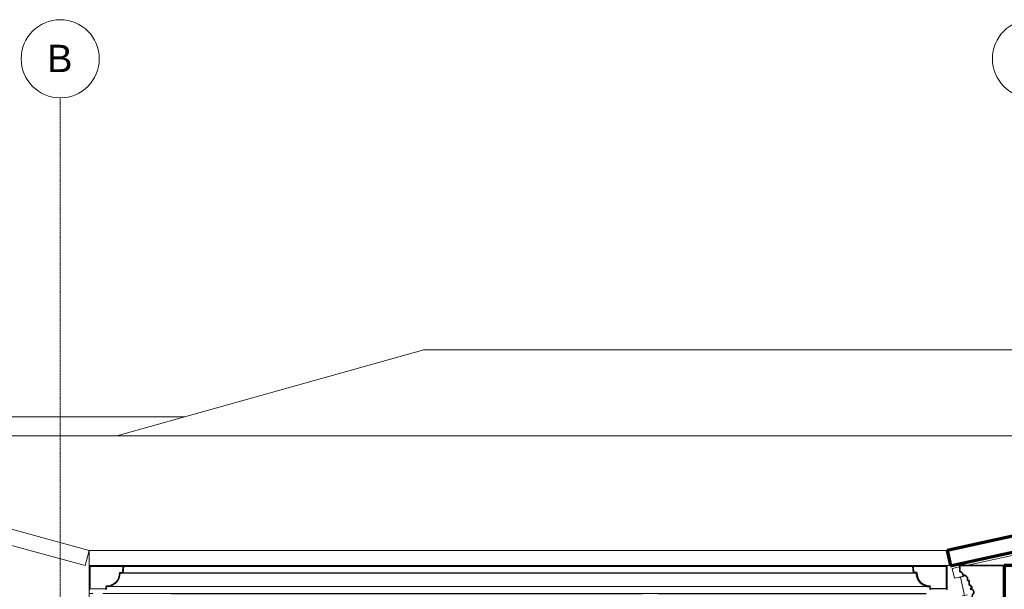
# Model space of a CAD drawing. Header units: millimetres. Extents: x -3164 to 44461, y -1932 to 8822.
# Tile 5 of 9: x 5649 to 11955, y 5176 to 8822. Entities that reach past the tile are written whole.
import ezdxf

# ---------------------------------------------------------------- set-up
doc = ezdxf.new("R2010")
doc.units = ezdxf.units.MM
doc.linetypes.add('_Traço - ponto', pattern=[16, 12, -2, 0, -2])
for name, color, linetype, lineweight in [('A-GENM', 13, 'Continuous', 18), ('A-GLAZ-CWMG', 51, 'Continuous', 18), ('A-ROOF', 132, 'Continuous', 18), ('A-ROOF-MCUT', 132, 'Continuous', 25), ('A-ROOF-OTLN', 132, 'Continuous', 18), ('A-WALL', 113, 'Continuous', 18), ('S-GRID', 1, 'Continuous', 9), ('S-GRID-IDEN', 1, 'Continuous', 9)]:
    doc.layers.add(name, color=color, linetype=linetype, lineweight=lineweight)
doc.styles.add('Arial_2', font='arial.ttf', dxfattribs={"height": 175})

# ---------------------------------------------------------------- blocks, each defined once
blk = doc.blocks.new('Rectangular Mullion - 4x6_3-3931011-ELEVAÇÃO 5 - FACHADA DE IMPLANTAÇÃO')
at = {"layer": 'A-GLAZ-CWMG'}
for p, q in [((12950, 5597.5), (13344, 5682.9)), ((13392.8, 5693.5), (13415.7, 5698.5)), ((12008.4, 5328.7), (13415.7, 5634)), ((12507.2, 5501.4), (12901.1, 5586.8)), ((12064.4, 5405.3), (12458.3, 5490.8)), ((11711.3, 5328.7), (12015.5, 5394.7)), ((11621.6, 5309.2), (11669.7, 5319.7)), ((11634.9, 5247.7), (11621.6, 5309.2)), ((11634.9, 5247.7), (11704.7, 5262.8))]:
    blk.add_line(p, q, dxfattribs=at)
blk = doc.blocks.new('Rectangular Mullion - 6x12 cm 2-4082025-ELEVAÇÃO 5 - FACHADA DE IMPLANTAÇÃO')
at = {"layer": 'A-GLAZ-CWMG'}
for p, q in [((12222.3, 5373.1), (12211.9, 5370.8)), ((12153.3, 5358.1), (12017.9, 5328.7)), ((11675.1, 5254.3), (11660.1, 5251.1)), ((11692.7, 5258.2), (11675.1, 5254.3)), ((11700.5, 5137), (11675.1, 5254.3)), ((11685.5, 5133.8), (11700.5, 5137)), ((11718.2, 5140.9), (11700.5, 5137))]:
    blk.add_line(p, q, dxfattribs=at)
blk = doc.blocks.new('Rectangular Mullion - 6x12 cm-4252393-ELEVAÇÃO 5 - FACHADA DE IMPLANTAÇÃO')
at = {"layer": 'A-GLAZ-CWMG'}
for p, q in [((6094.9, 5279.5), (6093.5, 5279.5)), ((6094.9, 5266.1), (6093.5, 5266.1)), ((6116.9, 5149.2), (6093.5, 5149.2)), ((11453.5, 5149.2), (6181.9, 5149.2))]:
    blk.add_line(p, q, dxfattribs=at)
blk = doc.blocks.new('ORNAMENTO SUPERIOR - ORNAMENTO SUPERIOR-4323885-ELEVAÇÃO 5 - FACHADA DE IMPLANTAÇÃO')
at = {"layer": 'A-GENM', "lineweight": 35}
for p, q in [((11669.7, 5328.7), (11669.7, 5287.4)), ((11953.8, 5328.7), (11669.7, 5328.7)), ((11953.8, 4938.7), (11953.8, 5328.7)), ((11669.7, 5287.4), (11679.7, 5287.4)), ((11679.7, 5287.4), (11679.7, 5282.4)), ((11679.7, 5282.4), (11684.7, 5282.4)), ((11684.7, 5282.4), (11684.7, 5277.4)), ((11684.7, 5277.4), (11689.7, 5277.4)), ((11689.7, 5277.4), (11689.7, 5267.4)), ((11689.7, 5267.4), (11704.7, 5267.4)), ((11704.7, 5267.4), (11704.7, 5262.4)), ((11704.7, 5262.4), (11709.7, 5262.4)), ((11709.7, 5262.4), (11709.7, 5257.4)), ((11709.7, 5257.4), (11714.7, 5257.4)), ((11714.7, 5257.4), (11714.7, 5252.4)), ((11714.7, 5252.4), (11719.7, 5252.4)), ((11719.7, 5252.4), (11719.7, 5232.4)), ((11719.7, 5232.4), (11729.7, 5232.4)), ((11729.7, 5232.4), (11729.7, 5202.4)), ((11729.7, 5202.4), (11739.7, 5202.4)), ((11749.7, 5187.4), (11736, 5176.7)), ((11739.7, 5202.4), (11739.7, 5192.4)), ((11739.7, 5192.4), (11749.7, 5192.4)), ((11749.7, 5192.4), (11749.7, 5187.4)), ((11755.8, 5116.7), (11765.8, 5116.7)), ((11765.8, 5116.7), (11765.8, 5106.7)), ((11765.8, 5106.7), (11775.8, 5106.7)), ((11775.8, 5106.7), (11775.8, 5096.7)), ((11775.8, 5096.7), (11785.8, 5096.7)), ((11785.8, 5096.7), (11785.8, 5046.7)), ((11785.8, 5046.7), (11795.8, 5046.7)), ((11795.8, 5046.7), (11795.8, 5051.7)), ((11795.8, 5051.7), (11845.8, 5051.7)), ((11849.9, 5031.7), (11895.8, 5031.7)), ((11895.8, 5031.7), (11895.8, 5023.7)), ((11895.8, 5023.7), (11903.8, 5023.7)), ((11903.8, 5023.7), (11903.8, 5008.7)), ((11903.8, 5008.7), (11913.8, 5008.7)), ((11933.8, 5009.1), (11933.8, 4958.7)), ((11933.8, 4958.7), (11943.8, 4958.7)), ((11943.8, 4958.7), (11943.8, 4938.7)), ((11943.8, 4938.7), (11953.8, 4938.7))]:
    blk.add_line(p, q, dxfattribs=at)
at = {"layer": 'A-GENM'}
for p, q in [((6618.3, 5147.5), (9638.3, 5147.5)), ((9638.3, 5116.7), (6618.3, 5116.7)), ((9738.3, 5147.5), (11453.5, 5147.5)), ((11453.5, 5116.7), (9738.3, 5116.7)), ((9638.3, 5106.7), (6618.3, 5106.7)), ((9638.3, 5096.7), (6618.3, 5096.7)), ((9638.3, 5046.7), (6618.3, 5046.7)), ((11453.5, 5106.7), (9738.3, 5106.7)), ((11453.5, 5096.7), (9738.3, 5096.7)), ((11453.5, 5046.7), (9738.3, 5046.7)), ((6618.3, 5041.7), (9638.3, 5041.7)), ((6618.3, 5031.7), (9638.3, 5031.7)), ((9638.3, 5023.7), (6618.3, 5023.7)), ((9638.3, 5008.7), (6618.3, 5008.7)), ((9738.3, 5041.7), (11453.5, 5041.7)), ((9738.3, 5031.7), (11453.5, 5031.7)), ((11453.5, 5023.7), (9738.3, 5023.7)), ((11453.5, 5008.7), (9738.3, 5008.7)), ((9638.3, 4958.7), (6618.3, 4958.7)), ((9638.3, 4938.7), (6618.3, 4938.7)), ((11453.5, 4958.7), (9738.3, 4958.7)), ((11453.5, 4938.7), (9738.3, 4938.7))]:
    blk.add_line(p, q, dxfattribs=at)
at = {"layer": 'A-GENM', "lineweight": 35}
for centre, radius, start, end in [((11740.8, 5158.3), 19, 325.45968, 104.54032), ((11772.7, 5131.7), 22.6, 135.85966, 221.76644), ((11840.3, 5046.7), 7.42, 317.64224, 42.35776), ((11849.9, 5037.5), 5.84, 134.54044, 270), ((11923.8, 5009.1), 10, 0, 182.82271)]:
    blk.add_arc(centre, radius, start, end, dxfattribs=at)
blk = doc.blocks.new('Grid - Head Grid-11506-ELEVAÇÃO 5 - FACHADA DE IMPLANTAÇÃO')
at = {"layer": 'S-GRID-IDEN'}
blk.add_circle((673.5, 8571.9), 250, dxfattribs=at)

msp = doc.modelspace()

# ---------------------------------------------------------------- linework, layer by layer
at = {"layer": 'A-ROOF'}
for p, q in [((8237.3, 6708.1), (6271.9, 6157.8)), ((12719.3, 6708.1), (8237.3, 6708.1)), ((3262, 6193.9), (6093.5, 5425.2)), ((3395.3, 6157.8), (13415.7, 6157.8)), ((6067.3, 5328.7), (6093.5, 5425.2)), ((6093.5, 5425.2), (11589.5, 5425.2)), ((11617.3, 5328.8), (12011.3, 5414.2)), ((11453.5, 5328.7), (6093.5, 5328.7)), ((11616.6, 5328.8), (11711.6, 5328.8))]:
    msp.add_line(p, q, dxfattribs=at)
at = {"layer": 'A-ROOF', "lineweight": 70}
for p, q in [((13415.7, 5821.4), (11589.5, 5425.2)), ((11616.3, 5328.7), (13415.7, 5719.1)), ((11589.5, 5425.2), (11610.5, 5328.7)), ((11610.5, 5328.7), (11616.3, 5328.7))]:
    msp.add_line(p, q, dxfattribs=at)
at = {"layer": 'A-ROOF-MCUT'}
for p, q in [((11372.5, 5322.6), (11367.5, 5322.2)), ((11367.5, 5322.2), (11371, 5282.5)), ((11375.6, 5286.7), (11372.5, 5322.6)), ((11588.1, 5322.7), (11583.1, 5322.7)), ((11583.1, 5322.7), (11583.1, 5178.8)), ((11588.1, 5173.8), (11588.1, 5322.7)), ((11371, 5282.5), (11390.5, 5279)), ((11395.6, 5283.2), (11375.6, 5286.7)), ((11476.1, 5193.5), (11479.6, 5173.8)), ((11483.8, 5178.8), (11480.3, 5198.6)), ((11583.1, 5178.8), (11483.8, 5178.8))]:
    msp.add_line(p, q, dxfattribs=at)
for radius, start, end in [(85.6, 180.03604, 270), (80.6, 177.06706, 272.97092)]:
    msp.add_arc((11476.1, 5279.1), radius, start, end, dxfattribs=at)
at = {"layer": 'A-ROOF-OTLN'}
for p, q in [((6094.9, 5322.7), (6094.9, 5173.8)), ((11583.1, 5322.7), (6094.9, 5322.7)), ((6099.9, 5178.8), (6099.9, 5322.7)), ((6310.5, 5322.6), (6307.4, 5286.7)), ((6315.5, 5322.2), (6310.5, 5322.6)), ((11372.5, 5322.6), (6310.5, 5322.6)), ((6312, 5282.5), (6315.5, 5322.2)), ((11367.5, 5322.2), (6315.5, 5322.2)), ((6307.4, 5286.7), (6287.4, 5283.2)), ((6292.5, 5279), (6312, 5282.5)), ((11390.5, 5279), (6292.5, 5279)), ((11371, 5282.5), (6312, 5282.5)), ((6199.2, 5178.8), (6099.9, 5178.8)), ((6202.7, 5198.6), (6199.2, 5178.8)), ((6203.4, 5173.8), (6206.9, 5193.5)), ((6206.9, 5193.5), (11476.1, 5193.5))]:
    msp.add_line(p, q, dxfattribs=at)
for radius, start, end in [(80.6, 267.02908, 2.93294), (85.6, 270, 359.96396)]:
    msp.add_arc((6206.9, 5279.1), radius, start, end, dxfattribs=at)
for points, knots in [([(11394.1, 5254.5), (11393.9, 5255.3), (11391.6, 5263.3), (11390.6, 5271.6), (11390.5, 5279)], [0.8146446, 0.8146446, 0.8146446, 0.8146446, 0.8333333, 1, 1, 1, 1]), ([(11404.7, 5231.9), (11403.8, 5233.3), (11400.9, 5237.9), (11398.5, 5243.1), (11396.9, 5246.8), (11396.8, 5247)], [0.6283356, 0.6283356, 0.6283356, 0.6283356, 0.6666667, 0.75, 0.7556978, 0.7556978, 0.7556978, 0.7556978]), ([(11421.6, 5213.1), (11421, 5213.6), (11418.9, 5215.4), (11415.6, 5218.5), (11412.5, 5221.8), (11410.7, 5223.9), (11410.2, 5224.5)], [0.4397803, 0.4397803, 0.4397803, 0.4397803, 0.4583333, 0.5, 0.5416667, 0.5602197, 0.5602197, 0.5602197, 0.5602197]), ([(11428.2, 5214.3), (11429.5, 5213.3), (11431, 5212.3), (11432.5, 5211.3), (11432.6, 5211.2)], [0.58871609, 0.58871609, 0.58871609, 0.58871609, 0.625, 0.62844055, 0.62844055, 0.62844055, 0.62844055]), ([(11444.1, 5199.7), (11443.9, 5199.8), (11441.9, 5200.6), (11438.2, 5202.3), (11433.4, 5204.8), (11430.4, 5206.7), (11429, 5207.7)], [0.2443022, 0.2443022, 0.2443022, 0.2443022, 0.25, 0.2916667, 0.3333333, 0.3716644, 0.3716644, 0.3716644, 0.3716644]), ([(11450, 5202.9), (11450.6, 5202.6), (11452.7, 5201.9), (11454.9, 5201.4), (11456.4, 5201)], [0.77162511, 0.77162511, 0.77162511, 0.77162511, 0.78571429, 0.82122351, 0.82122351, 0.82122351, 0.82122351]), ([(11476.1, 5193.5), (11472.3, 5193.5), (11464.8, 5194), (11456.7, 5195.6), (11452.4, 5196.9), (11451.6, 5197.1)], [0, 0, 0, 0, 0.0833333, 0.1666667, 0.1853554, 0.1853554, 0.1853554, 0.1853554])]:
    msp.add_open_spline(points, degree=3, knots=knots, dxfattribs=at)
for points in [[(11398, 5259.3), (11398.5, 5257.1), (11399.2, 5255), (11399.9, 5252.9)], [(11408.3, 5235.5), (11409.3, 5234), (11410.3, 5232.6), (11411.3, 5231.1)]]:
    msp.add_open_spline(points, degree=3, dxfattribs=at)
at = {"layer": 'A-WALL'}
for p, q in [((6706.2, 6279.4), (3440, 6279.4)), ((6067.3, 5328.7), (3262, 6090.3)), ((6093.5, 1280), (6093.5, 5425.2)), ((6593.5, 5322.7), (6593.5, 5328.7)), ((11610.5, 5328.7), (11453.5, 5328.7)), ((11453.5, 5328.7), (11453.5, 5322.7)), ((11669.7, 5328.7), (11616.3, 5328.7))]:
    msp.add_line(p, q, dxfattribs=at)
at = {"layer": 'A-WALL', "lineweight": 70}
for p, q in [((12303.5, 5328.7), (11953.5, 5328.7)), ((11953.5, 5328.7), (11953.5, -100))]:
    msp.add_line(p, q, dxfattribs=at)
at = {"layer": 'S-GRID', "linetype": '_Traço - ponto'}
msp.add_line((5908.5, -1741.7), (5908.5, 8321.9), dxfattribs=at)

# ---------------------------------------------------------------- block references
at = {"layer": 'A-GENM'}
msp.add_blockref('ORNAMENTO SUPERIOR - ORNAMENTO SUPERIOR-4323885-ELEVAÇÃO 5 - FACHADA DE IMPLANTAÇÃO', (0, 0), dxfattribs=at)
at = {"layer": 'A-GLAZ-CWMG'}
for name in ['Rectangular Mullion - 4x6_3-3931011-ELEVAÇÃO 5 - FACHADA DE IMPLANTAÇÃO', 'Rectangular Mullion - 6x12 cm 2-4082025-ELEVAÇÃO 5 - FACHADA DE IMPLANTAÇÃO', 'Rectangular Mullion - 6x12 cm-4252393-ELEVAÇÃO 5 - FACHADA DE IMPLANTAÇÃO']:
    msp.add_blockref(name, (0, 0), dxfattribs=at)
at = {"layer": 'S-GRID-IDEN'}
for p in [(5235, 0), (11455, 0)]:
    msp.add_blockref('Grid - Head Grid-11506-ELEVAÇÃO 5 - FACHADA DE IMPLANTAÇÃO', p, dxfattribs=at)

# ---------------------------------------------------------------- texts
at = {"layer": 'S-GRID-IDEN', "insert": (5824.2, 8661.2), "char_height": 175, "width": 200.422, "attachment_point": 1, "style": 'Arial_2'}
msp.add_mtext('B', dxfattribs=at)

doc.saveas('drawing.dxf')
